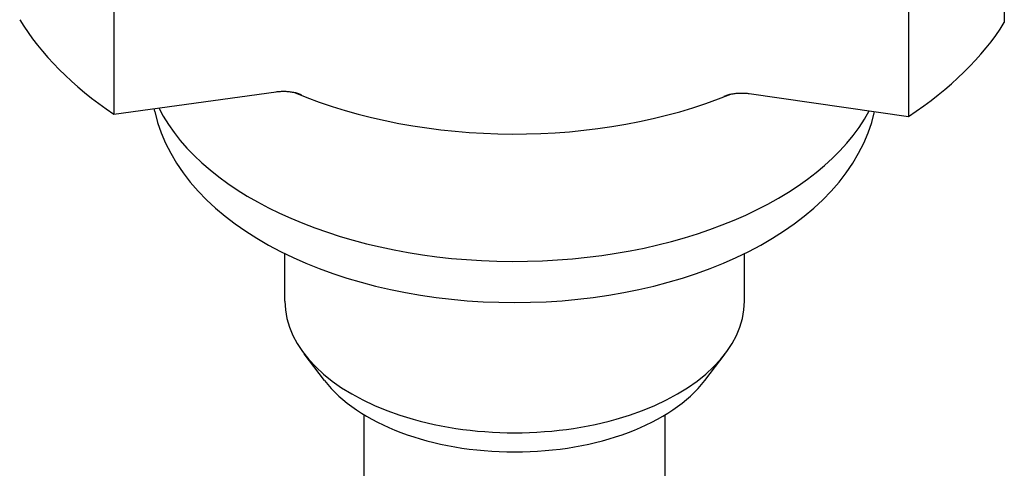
# Model space of a CAD drawing. Header units: millimetres. Extents: x 77 to 356, y 54 to 383.
# Tile 22 of 24: x 290 to 356, y 212 to 242. Entities that reach past the tile are written whole.
import ezdxf

# ---------------------------------------------------------------- set-up
doc = ezdxf.new("R2010")
doc.units = ezdxf.units.MM
doc.layers.add('Detail', color=2, linetype='Continuous')

msp = doc.modelspace()

# ---------------------------------------------------------------- linework, layer by layer
at = {"layer": 'Detail'}
for p, q in [((356.176, 255.029), (356.176, 241.923)), ((296.079, 248.85), (296.079, 235.743)), ((349.719, 248.69), (349.719, 235.584)), ((296.079, 235.743), (307.035, 237.253)), ((338.967, 237.134), (349.719, 235.584)), ((298.861, 235.912), (298.816, 236.121)), ((347.412, 235.912), (347.413, 235.916)), ((307.636, 223.126), (307.636, 226.329)), ((338.637, 223.126), (338.637, 226.329)), ((310.303, 217.763), (308.928, 219.572)), ((335.97, 217.763), (337.345, 219.572)), ((312.986, 205.444), (312.986, 215.442)), ((333.286, 205.444), (333.286, 215.442))]:
    msp.add_line(p, q, dxfattribs=at)
at = {"layer": 'Detail', "flags": 128}
for points in [[(307.035, 237.253), (307.107, 237.263), (307.18, 237.27), (307.253, 237.277), (307.327, 237.282), (307.401, 237.285), (307.474, 237.287), (307.548, 237.287), (307.622, 237.286), (307.696, 237.284), (307.77, 237.28), (307.843, 237.274), (307.916, 237.267), (307.989, 237.259), (308.061, 237.249), (308.132, 237.237), (308.203, 237.224), (308.273, 237.21), (308.341, 237.194), (308.409, 237.177), (308.476, 237.159), (308.541, 237.139), (308.605, 237.118), (308.668, 237.095), (308.73, 237.071)], [(337.273, 236.964), (337.335, 236.987), (337.398, 237.009), (337.462, 237.03), (337.528, 237.049), (337.594, 237.067), (337.662, 237.083), (337.731, 237.098), (337.8, 237.112), (337.871, 237.124), (337.942, 237.135), (338.014, 237.145), (338.087, 237.153), (338.16, 237.159), (338.233, 237.164), (338.307, 237.168), (338.381, 237.17), (338.455, 237.171), (338.529, 237.17), (338.602, 237.167), (338.676, 237.164), (338.749, 237.158), (338.822, 237.152), (338.895, 237.143), (338.967, 237.134)], [(298.861, 235.912), (299.047, 235.189), (299.288, 234.478), (299.581, 233.781), (299.926, 233.099), (300.319, 232.434), (300.759, 231.787), (301.243, 231.161), (301.771, 230.554), (302.34, 229.968), (302.948, 229.403), (303.594, 228.86), (304.277, 228.338), (304.995, 227.838), (305.746, 227.361), (306.529, 226.907), (307.342, 226.475), (308.184, 226.068), (309.053, 225.684), (309.948, 225.325), (310.867, 224.991), (311.809, 224.681), (312.772, 224.398), (313.753, 224.14), (314.752, 223.908), (315.766, 223.703), (316.793, 223.525), (317.832, 223.373), (318.881, 223.249), (319.938, 223.152), (321.001, 223.083), (322.068, 223.042), (323.136, 223.028), (324.205, 223.042), (325.272, 223.083), (326.335, 223.152), (327.391, 223.249), (328.44, 223.373), (329.48, 223.525), (330.507, 223.703), (331.521, 223.908), (332.52, 224.14), (333.501, 224.398), (334.464, 224.681), (335.405, 224.991), (336.324, 225.325), (337.219, 225.684), (338.089, 226.068), (338.931, 226.475), (339.744, 226.907), (340.527, 227.361), (341.278, 227.838), (341.996, 228.338), (342.679, 228.86), (343.325, 229.403), (343.933, 229.968), (344.502, 230.554), (345.029, 231.161), (345.514, 231.787), (345.954, 232.434), (346.347, 233.099), (346.692, 233.781), (346.985, 234.478), (347.226, 235.189), (347.412, 235.912)]]:
    msp.add_lwpolyline(points, dxfattribs=at)
at = {"layer": 'Detail'}
for centre, major_axis, start_param, end_param in [((323.018, 248.784), (-35.25, 0), 0.335844, 0.70099), ((323.018, 248.784), (35.25, 0), 5.571832, 5.936978), ((323.136, 248.742), (25, 0), 4.076193, 5.335472), ((323.136, 240.141), (-25, 0), 0.281158, 2.846309), ((323.136, 223.126), (-15.501, 0), 0, 3.141593), ((323.136, 220.973), (14.001, 0), 3.552778, 5.872)]:
    msp.add_ellipse(centre, major_axis=major_axis, ratio=0.573576, start_param=start_param, end_param=end_param, dxfattribs=at)

doc.saveas('drawing.dxf')
